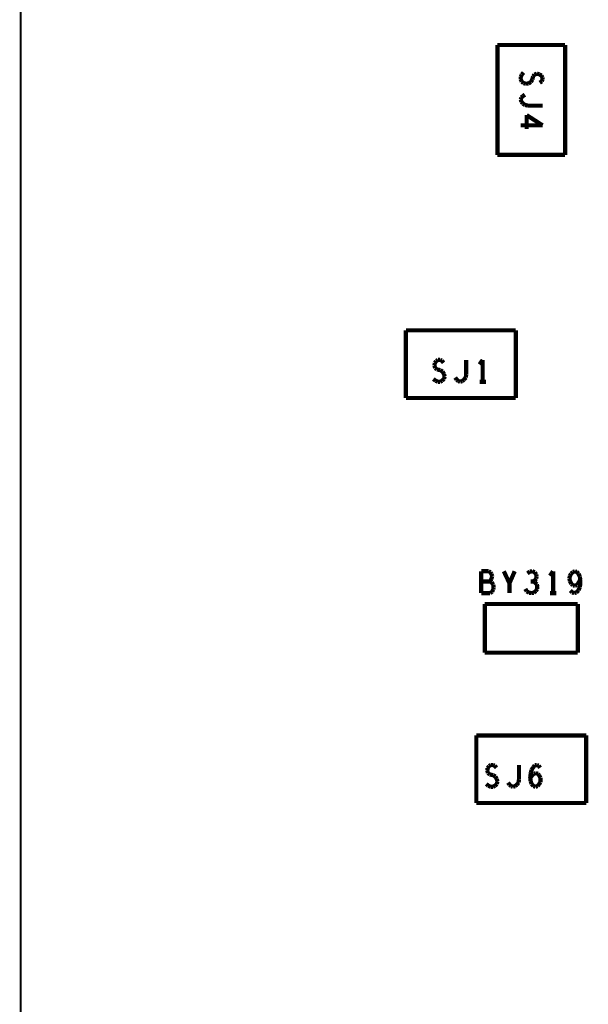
# Model space of a CAD drawing. Extents: x 0 to 33, y 0 to 21.
# Tile 3 of 22: x 7.3 to 8.9, y 11.6 to 14.4. Entities that reach past the tile are written whole.
import ezdxf

# ---------------------------------------------------------------- set-up
doc = ezdxf.new("R2010")
doc.units = 0
doc.layers.add('IO-62_B_BAS', color=7, linetype='CONTINUOUS')

msp = doc.modelspace()

# ---------------------------------------------------------------- linework, layer by layer
at = {"layer": 'IO-62_B_BAS'}
for points, const_width in [([(7.271, 8.841), (7.271, 17.291)], 0.006), ([(8.817, 14.347), (8.625, 14.347)], 0.012), ([(8.625, 14.347), (8.625, 14.035)], 0.012), ([(8.817, 14.035), (8.817, 14.347)], 0.012), ([(8.694, 14.263), (8.691, 14.256)], 0.012), ([(8.691, 14.256), (8.691, 14.25)], 0.012), ([(8.699, 14.269), (8.694, 14.263)], 0.012), ([(8.724, 14.249), (8.726, 14.258)], 0.012), ([(8.726, 14.258), (8.73, 14.263)], 0.012), ([(8.73, 14.263), (8.737, 14.266)], 0.012), ([(8.737, 14.266), (8.744, 14.264)], 0.012), ([(8.744, 14.264), (8.75, 14.26)], 0.012), ([(8.75, 14.26), (8.753, 14.255)], 0.012), ([(8.753, 14.255), (8.753, 14.25)], 0.012), ([(8.691, 14.25), (8.694, 14.243)], 0.012), ([(8.694, 14.243), (8.699, 14.239)], 0.012), ([(8.699, 14.239), (8.706, 14.237)], 0.012), ([(8.706, 14.237), (8.713, 14.238)], 0.012), ([(8.713, 14.238), (8.72, 14.242)], 0.012), ([(8.72, 14.242), (8.724, 14.249)], 0.012), ([(8.751, 14.244), (8.745, 14.24)], 0.012), ([(8.753, 14.25), (8.751, 14.244)], 0.012), ([(8.693, 14.198), (8.691, 14.192)], 0.012), ([(8.697, 14.202), (8.693, 14.198)], 0.012), ([(8.703, 14.206), (8.697, 14.202)], 0.012), ([(8.691, 14.192), (8.693, 14.186)], 0.012), ([(8.693, 14.186), (8.697, 14.181)], 0.012), ([(8.697, 14.181), (8.703, 14.177)], 0.012), ([(8.703, 14.177), (8.711, 14.175)], 0.012), ([(8.711, 14.175), (8.753, 14.175)], 0.012), ([(8.753, 14.119), (8.708, 14.148)], 0.012), ([(8.708, 14.148), (8.708, 14.109)], 0.012), ([(8.691, 14.119), (8.753, 14.119)], 0.012), ([(8.625, 14.035), (8.817, 14.035)], 0.012), ([(8.677, 13.537), (8.365, 13.537)], 0.012), ([(8.365, 13.537), (8.365, 13.345)], 0.012), ([(8.677, 13.345), (8.677, 13.537)], 0.012), ([(8.446, 13.437), (8.447, 13.444)], 0.012), ([(8.447, 13.444), (8.451, 13.45)], 0.012), ([(8.451, 13.45), (8.456, 13.453)], 0.012), ([(8.456, 13.453), (8.462, 13.453)], 0.012), ([(8.462, 13.453), (8.467, 13.451)], 0.012), ([(8.467, 13.451), (8.472, 13.445)], 0.012), ([(8.536, 13.411), (8.536, 13.453)], 0.012), ([(8.583, 13.453), (8.574, 13.44)], 0.012), ([(8.583, 13.391), (8.583, 13.453)], 0.012), ([(8.448, 13.43), (8.446, 13.437)], 0.012), ([(8.453, 13.426), (8.448, 13.43)], 0.012), ([(8.463, 13.424), (8.453, 13.426)], 0.012), ([(8.469, 13.42), (8.463, 13.424)], 0.012), ([(8.473, 13.413), (8.469, 13.42)], 0.012), ([(8.475, 13.406), (8.473, 13.413)], 0.012), ([(8.443, 13.399), (8.449, 13.394)], 0.012), ([(8.449, 13.394), (8.456, 13.391)], 0.012), ([(8.456, 13.391), (8.462, 13.391)], 0.012), ([(8.462, 13.391), (8.468, 13.394)], 0.012), ([(8.468, 13.394), (8.473, 13.399)], 0.012), ([(8.473, 13.399), (8.475, 13.406)], 0.012), ([(8.505, 13.403), (8.509, 13.397)], 0.012), ([(8.509, 13.397), (8.514, 13.393)], 0.012), ([(8.514, 13.393), (8.519, 13.391)], 0.012), ([(8.519, 13.391), (8.525, 13.393)], 0.012), ([(8.525, 13.393), (8.53, 13.397)], 0.012), ([(8.53, 13.397), (8.535, 13.403)], 0.012), ([(8.535, 13.403), (8.536, 13.411)], 0.012), ([(8.574, 13.391), (8.592, 13.391)], 0.012), ([(8.365, 13.345), (8.677, 13.345)], 0.012), ([(8.6, 12.853), (8.579, 12.853)], 0.012), ([(8.579, 12.853), (8.579, 12.791)], 0.012), ([(8.605, 12.85), (8.6, 12.853)], 0.012), ([(8.603, 12.824), (8.606, 12.827)], 0.012), ([(8.608, 12.845), (8.605, 12.85)], 0.012), ([(8.606, 12.827), (8.608, 12.832)], 0.012), ([(8.61, 12.839), (8.608, 12.845)], 0.012), ([(8.608, 12.832), (8.61, 12.839)], 0.012), ([(8.659, 12.819), (8.643, 12.853)], 0.012), ([(8.674, 12.853), (8.659, 12.819)], 0.012), ([(8.717, 12.852), (8.71, 12.847)], 0.012), ([(8.724, 12.853), (8.717, 12.852)], 0.012), ([(8.731, 12.85), (8.724, 12.853)], 0.012), ([(8.726, 12.824), (8.731, 12.827)], 0.012), ([(8.735, 12.844), (8.731, 12.85)], 0.012), ([(8.731, 12.827), (8.735, 12.832)], 0.012), ([(8.736, 12.838), (8.735, 12.844)], 0.012), ([(8.735, 12.832), (8.736, 12.838)], 0.012), ([(8.783, 12.853), (8.774, 12.84)], 0.012), ([(8.783, 12.791), (8.783, 12.853)], 0.012), ([(8.831, 12.84), (8.829, 12.832)], 0.012), ([(8.829, 12.832), (8.831, 12.825)], 0.012), ([(8.834, 12.846), (8.831, 12.84)], 0.012), ([(8.839, 12.851), (8.834, 12.846)], 0.012), ([(8.845, 12.853), (8.839, 12.851)], 0.012), ([(8.85, 12.851), (8.845, 12.853)], 0.012), ([(8.855, 12.846), (8.85, 12.851)], 0.012), ([(8.859, 12.838), (8.855, 12.846)], 0.012), ([(8.855, 12.82), (8.86, 12.829)], 0.012), ([(8.86, 12.829), (8.859, 12.838)], 0.012), ([(8.86, 12.817), (8.86, 12.829)], 0.012), ([(8.603, 12.824), (8.579, 12.824)], 0.012), ([(8.608, 12.822), (8.603, 12.824)], 0.012), ([(8.613, 12.815), (8.608, 12.822)], 0.012), ([(8.61, 12.795), (8.613, 12.801)], 0.012), ([(8.614, 12.808), (8.613, 12.815)], 0.012), ([(8.613, 12.801), (8.614, 12.808)], 0.012), ([(8.659, 12.791), (8.659, 12.819)], 0.012), ([(8.704, 12.803), (8.708, 12.796)], 0.012), ([(8.726, 12.824), (8.719, 12.824)], 0.012), ([(8.731, 12.822), (8.726, 12.824)], 0.012), ([(8.737, 12.816), (8.731, 12.822)], 0.012), ([(8.734, 12.797), (8.738, 12.803)], 0.012), ([(8.738, 12.809), (8.737, 12.816)], 0.012), ([(8.738, 12.803), (8.738, 12.809)], 0.012), ([(8.831, 12.825), (8.835, 12.817)], 0.012), ([(8.832, 12.798), (8.837, 12.793)], 0.012), ([(8.835, 12.817), (8.839, 12.813)], 0.012), ([(8.839, 12.813), (8.845, 12.812)], 0.012), ([(8.845, 12.812), (8.851, 12.814)], 0.012), ([(8.849, 12.793), (8.855, 12.799)], 0.012), ([(8.851, 12.814), (8.855, 12.82)], 0.012), ([(8.855, 12.799), (8.859, 12.808)], 0.012), ([(8.859, 12.808), (8.86, 12.817)], 0.012), ([(8.579, 12.791), (8.604, 12.791)], 0.012), ([(8.604, 12.791), (8.61, 12.795)], 0.012), ([(8.708, 12.796), (8.715, 12.792)], 0.012), ([(8.715, 12.792), (8.721, 12.791)], 0.012), ([(8.721, 12.791), (8.728, 12.792)], 0.012), ([(8.728, 12.792), (8.734, 12.797)], 0.012), ([(8.774, 12.791), (8.792, 12.791)], 0.012), ([(8.837, 12.793), (8.843, 12.791)], 0.012), ([(8.843, 12.791), (8.849, 12.793)], 0.012), ([(8.853, 12.76), (8.589, 12.76)], 0.012), ([(8.589, 12.76), (8.589, 12.622)], 0.012), ([(8.853, 12.622), (8.853, 12.76)], 0.012), ([(8.589, 12.622), (8.853, 12.622)], 0.012), ([(8.877, 12.387), (8.565, 12.387)], 0.012), ([(8.565, 12.387), (8.565, 12.195)], 0.012), ([(8.877, 12.195), (8.877, 12.387)], 0.012), ([(8.597, 12.294), (8.601, 12.3)], 0.012), ([(8.601, 12.3), (8.606, 12.303)], 0.012), ([(8.606, 12.303), (8.612, 12.303)], 0.012), ([(8.612, 12.303), (8.617, 12.301)], 0.012), ([(8.617, 12.301), (8.622, 12.295)], 0.012), ([(8.686, 12.261), (8.686, 12.303)], 0.012), ([(8.722, 12.289), (8.726, 12.296)], 0.012), ([(8.726, 12.296), (8.731, 12.302)], 0.012), ([(8.731, 12.302), (8.737, 12.303)], 0.012), ([(8.737, 12.303), (8.742, 12.301)], 0.012), ([(8.742, 12.301), (8.746, 12.295)], 0.012), ([(8.596, 12.287), (8.597, 12.294)], 0.012), ([(8.598, 12.28), (8.596, 12.287)], 0.012), ([(8.603, 12.276), (8.598, 12.28)], 0.012), ([(8.613, 12.274), (8.603, 12.276)], 0.012), ([(8.619, 12.27), (8.613, 12.274)], 0.012), ([(8.623, 12.263), (8.619, 12.27)], 0.012), ([(8.718, 12.269), (8.72, 12.282)], 0.012), ([(8.718, 12.266), (8.724, 12.274)], 0.012), ([(8.719, 12.258), (8.718, 12.269)], 0.012), ([(8.72, 12.282), (8.722, 12.289)], 0.012), ([(8.724, 12.274), (8.728, 12.278)], 0.012), ([(8.728, 12.278), (8.734, 12.28)], 0.012), ([(8.734, 12.28), (8.74, 12.278)], 0.012), ([(8.74, 12.278), (8.743, 12.274)], 0.012), ([(8.743, 12.274), (8.747, 12.267)], 0.012), ([(8.747, 12.267), (8.747, 12.26)], 0.012), ([(8.593, 12.249), (8.599, 12.244)], 0.012), ([(8.599, 12.244), (8.606, 12.241)], 0.012), ([(8.606, 12.241), (8.612, 12.241)], 0.012), ([(8.612, 12.241), (8.618, 12.244)], 0.012), ([(8.618, 12.244), (8.623, 12.249)], 0.012), ([(8.625, 12.256), (8.623, 12.263)], 0.012), ([(8.623, 12.249), (8.625, 12.256)], 0.012), ([(8.655, 12.253), (8.659, 12.247)], 0.012), ([(8.659, 12.247), (8.664, 12.243)], 0.012), ([(8.664, 12.243), (8.669, 12.241)], 0.012), ([(8.669, 12.241), (8.675, 12.243)], 0.012), ([(8.675, 12.243), (8.68, 12.247)], 0.012), ([(8.68, 12.247), (8.685, 12.253)], 0.012), ([(8.685, 12.253), (8.686, 12.261)], 0.012), ([(8.722, 12.249), (8.719, 12.258)], 0.012), ([(8.727, 12.243), (8.722, 12.249)], 0.012), ([(8.733, 12.241), (8.727, 12.243)], 0.012), ([(8.739, 12.243), (8.733, 12.241)], 0.012), ([(8.743, 12.248), (8.739, 12.243)], 0.012), ([(8.747, 12.254), (8.743, 12.248)], 0.012), ([(8.747, 12.26), (8.747, 12.254)], 0.012), ([(8.565, 12.195), (8.877, 12.195)], 0.012)]:
    msp.add_lwpolyline(points, dxfattribs=dict(at, const_width=const_width))

doc.saveas('drawing.dxf')
